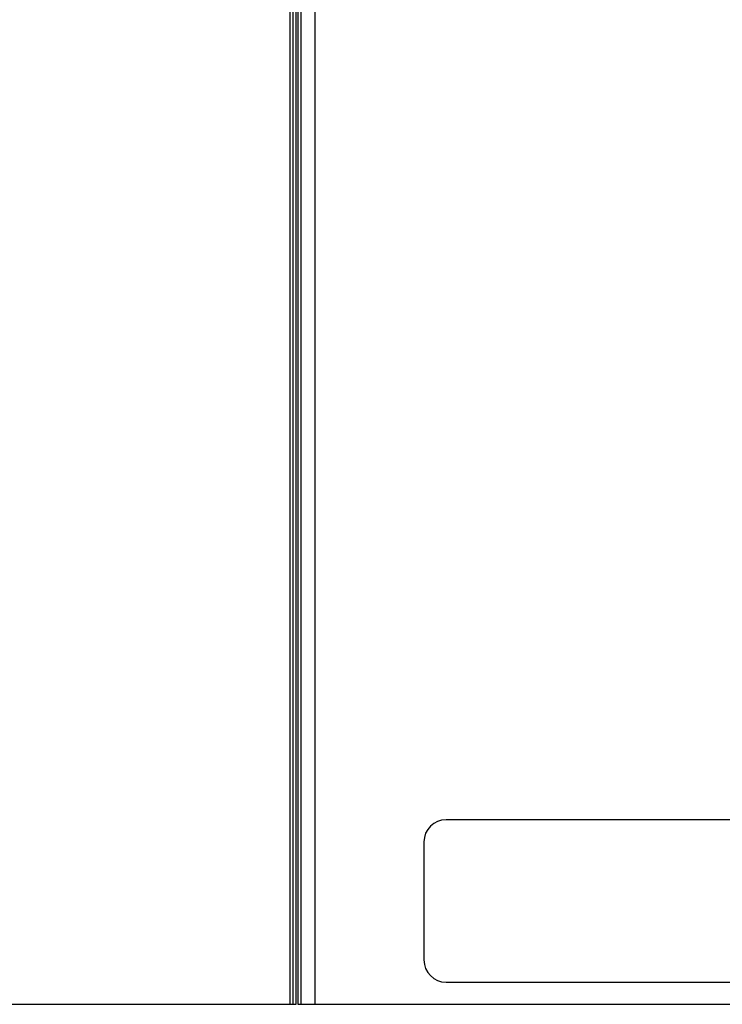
# Model space of a CAD drawing. Extents: x 31 to 410, y 32 to 287.
# Tile 11 of 41: x 64 to 83, y 198 to 224. Entities that reach past the tile are written whole.
import ezdxf

# ---------------------------------------------------------------- set-up
doc = ezdxf.new("R2010")
doc.units = 0
doc.header["$LTSCALE"] = 23.1
doc.layers.add('ALL_FEATURES', color=7, linetype='CONTINUOUS')

msp = doc.modelspace()

# ---------------------------------------------------------------- linework, layer by layer
at = {"layer": 'ALL_FEATURES', "color": 9, "linetype": 'CONTINUOUS'}
for p, q in [((71.547, 197.531), (71.547, 245.211)), ((71.027, 197.531), (71.027, 244.883)), ((71.152, 244.333), (71.152, 197.531)), ((71.074, 244.252), (71.074, 197.531)), ((70.867, 197.531), (70.867, 242.997))]:
    msp.add_line(p, q, dxfattribs=at)
at = {"layer": 'ALL_FEATURES', "color": 7, "linetype": 'CONTINUOUS'}
for p, q in [((70.947, 197.531), (70.947, 242.992)), ((88.287, 202.531), (75.087, 202.531)), ((74.487, 201.931), (74.487, 198.731)), ((75.087, 198.131), (88.287, 198.131)), ((58.387, 197.531), (71.027, 197.531)), ((71.074, 197.531), (111.936, 197.531))]:
    msp.add_line(p, q, dxfattribs=at)
for centre, start, end in [((75.087, 201.931), 90, 180), ((75.087, 198.731), 180, 270)]:
    msp.add_arc(centre, 0.6, start, end, dxfattribs=at)

doc.saveas('drawing.dxf')
